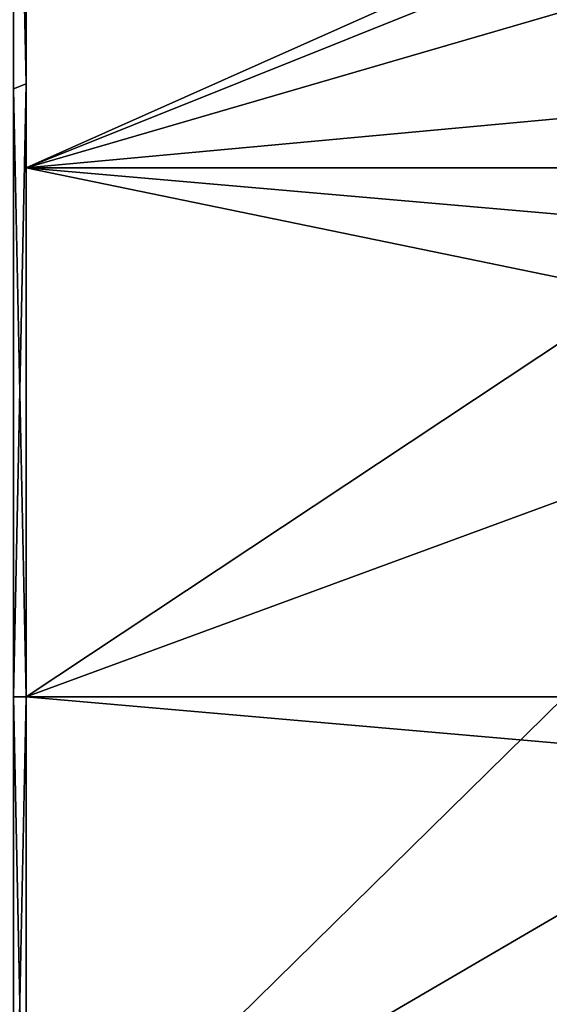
# Model space of a CAD drawing. Header units: metres. Extents: x -82 to 113, y -109 to 109.
# Tile 10 of 256: x -71.34 to -69.57, y -77.53 to -74.23. Entities that reach past the tile are written whole.
import ezdxf

# ---------------------------------------------------------------- set-up
doc = ezdxf.new("R2010")
doc.units = ezdxf.units.M
doc.layers.add('solid_20_382_013_XXX', color=7, linetype='CONTINUOUS')

msp = doc.modelspace()

# ---------------------------------------------------------------- linework, layer by layer
at = {"layer": 'solid_20_382_013_XXX'}
for points in [[(-71.362541, -72.462814, -23.376207), (-71.32, -74.448608, -23.486593), (-71.32, -72.427345, -23.888157)], [(-71.362541, -72.462814, -54.823792), (-71.32, -72.427429, -54.311863), (-71.32, -74.448692, -54.713417)], [(-71.32, -72.992622, -26.582081), (-71.32, -72.427345, -23.888157), (-71.32, -74.448608, -23.486593)], [(-71.32, -72.992622, -51.61792), (-71.32, -74.448692, -54.713417), (-71.32, -72.427429, -54.311863)], [(-71.362541, -72.462814, -23.376207), (-71.362541, -74.465363, -22.994202), (-71.32, -74.448608, -23.486593)], [(-71.362541, -74.465363, -55.205799), (-71.362541, -72.462814, -54.823792), (-71.32, -74.448692, -54.713417)], [(-71.32, -72.992622, -51.61792), (-51.02, -72.992645, -51.617924), (-51.02, -74.729836, -51.978916)], [(-71.32, -72.992622, -51.61792), (-51.02, -74.729836, -51.978916), (-71.32, -74.729813, -51.978912)], [(-71.32, -74.729813, -26.221087), (-71.32, -72.992622, -26.582081), (-71.32, -74.448608, -23.486593)], [(-71.32, -72.992622, -51.61792), (-71.32, -74.729813, -51.978912), (-71.32, -74.448692, -54.713417)], [(-67.503944, -73.02668, -26.572594), (-71.32, -72.992622, -26.582081), (-71.32, -74.729813, -26.221087)], [(-67.503944, -73.02668, -26.572594), (-71.32, -74.729813, -26.221087), (-68.085106, -73.430763, -26.46752)], [(-68.085106, -73.430763, -26.46752), (-71.32, -74.729813, -26.221087), (-68.587906, -73.933304, -26.355892)], [(-68.587906, -73.933304, -26.355892), (-71.32, -74.729813, -26.221087), (-68.992287, -74.514252, -26.252552)], [(-71.362541, -76.5, -22.866192), (-71.32, -76.5, -23.352407), (-71.32, -74.448608, -23.486593)], [(-71.362541, -74.465363, -22.994202), (-71.362541, -76.5, -22.866192), (-71.32, -74.448608, -23.486593)], [(-71.362541, -74.465363, -55.205799), (-71.32, -74.448692, -54.713417), (-71.32, -76.5, -54.847591)], [(-71.362541, -74.465363, -55.205799), (-71.32, -76.5, -54.847591), (-71.362541, -76.5, -55.333809)], [(-71.32, -74.729813, -26.221087), (-71.32, -74.448608, -23.486593), (-71.32, -76.5, -23.352407)], [(-71.32, -76.5, -52.099998), (-71.32, -76.5, -54.847591), (-71.32, -74.448692, -54.713417)], [(-71.32, -74.729813, -51.978912), (-71.32, -76.5, -52.099998), (-71.32, -74.448692, -54.713417)], [(-68.992287, -74.514252, -26.252552), (-71.32, -74.729813, -26.221087), (-69.284889, -75.148849, -26.170408)], [(-71.32, -74.729813, -51.978912), (-51.02, -74.729836, -51.978916), (-51.02, -76.5, -52.099998)], [(-71.32, -74.729813, -51.978912), (-51.02, -76.5, -52.099998), (-71.32, -76.5, -52.099998)], [(-71.32, -76.5, -26.1), (-71.32, -74.729813, -26.221087), (-71.32, -76.5, -23.352407)], [(-69.284889, -75.148849, -26.170408), (-71.32, -74.729813, -26.221087), (-71.32, -76.5, -26.1)], [(-69.284889, -75.148849, -26.170408), (-71.32, -76.5, -26.1), (-69.461136, -75.816299, -26.117994)], [(-69.461136, -75.816299, -26.117994), (-71.32, -76.5, -26.1), (-69.519997, -76.5, -26.1)], [(-71.362541, -76.5, -55.333809), (-71.32, -76.5, -54.847591), (-71.32, -78.551392, -54.713406)], [(-71.362541, -78.534637, -55.205799), (-71.362541, -76.5, -55.333809), (-71.32, -78.551392, -54.713406)], [(-71.362541, -78.534637, -22.994202), (-71.32, -78.551308, -23.486582), (-71.32, -76.5, -23.352407)], [(-71.362541, -76.5, -22.866192), (-71.362541, -78.534637, -22.994202), (-71.32, -76.5, -23.352407)], [(-71.32, -76.5, -52.099998), (-51.02, -76.5, -52.099998), (-51.02, -78.270164, -51.978916)], [(-71.32, -78.270187, -51.978912), (-71.32, -76.5, -52.099998), (-51.02, -78.270164, -51.978916)], [(-71.32, -78.270187, -51.978912), (-71.32, -78.551392, -54.713406), (-71.32, -76.5, -54.847591)], [(-71.32, -78.270187, -51.978912), (-71.32, -76.5, -54.847591), (-71.32, -76.5, -52.099998)], [(-71.32, -76.5, -26.1), (-71.32, -76.5, -23.352407), (-71.32, -78.551308, -23.486582)], [(-71.32, -78.270187, -26.221087), (-71.32, -76.5, -26.1), (-71.32, -78.551308, -23.486582)], [(-69.519997, -76.5, -26.1), (-71.32, -76.5, -26.1), (-71.32, -78.270187, -26.221087)], [(-69.519997, -76.5, -26.1), (-71.32, -78.270187, -26.221087), (-69.461136, -77.183723, -26.117994)], [(-69.461136, -77.183723, -26.117994), (-71.32, -78.270187, -26.221087), (-69.284882, -77.851166, -26.17041)]]:
    msp.add_3dface(points, dxfattribs=at)

doc.saveas('drawing.dxf')
